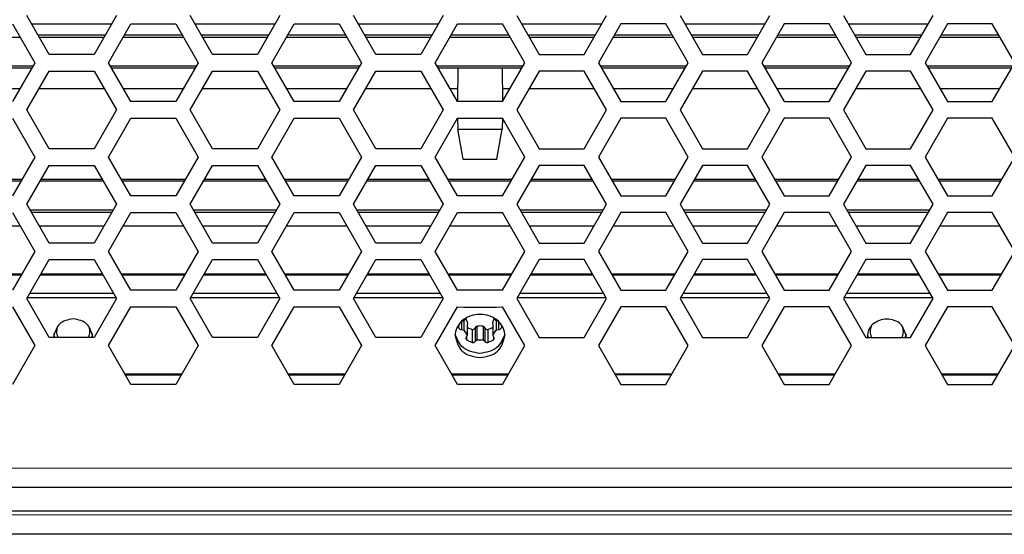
# Model space of a CAD drawing. Header units: millimetres. Extents: x -316 to 135, y 22 to 228.
# Tile 17 of 26: x -155 to -66, y 125 to 171. Entities that reach past the tile are written whole.
import ezdxf

# ---------------------------------------------------------------- set-up
doc = ezdxf.new("R2010")
doc.units = ezdxf.units.MM

# ---------------------------------------------------------------- blocks, each defined once
blk = doc.blocks.new('EMV-Dichtung-LAIRD-4096-90mm_1_3__41', base_point=(-158.43, 124.716))
at = {"color": 7, "linetype": 'Continuous'}
blk.add_line((-68.43, 124.716), (-158.43, 124.716), dxfattribs=at)
blk = doc.blocks.new('Linsenschraube_selbstfurchend_6__48', base_point=(-115.451, 158.516))
at = {"color": 7, "linetype": 'Continuous'}
for p, q in [((-115.43, 166.716), (-115.451, 163.716)), ((-111.43, 166.716), (-111.409, 163.716)), ((-115.451, 162.216), (-115.43, 161.238)), ((-111.409, 162.216), (-111.43, 161.238)), ((-114.95, 158.516), (-115.43, 161.238)), ((-115.43, 161.238), (-113.43, 161.238)), ((-113.43, 161.238), (-111.43, 161.238)), ((-111.91, 158.516), (-111.43, 161.238)), ((-114.95, 158.516), (-111.91, 158.516))]:
    blk.add_line(p, q, dxfattribs=at)
blk = doc.blocks.new('Linsenschraube_selbstfurchend_10__49', base_point=(-115.091, 142.382))
at = {"color": 7, "linetype": 'Continuous'}
for p, q in [((-115.091, 143.938), (-114.878, 143.968)), ((-114.581, 143.844), (-114.568, 143.755)), ((-112.279, 143.844), (-112.292, 143.755)), ((-111.983, 143.968), (-111.769, 143.938)), ((-114.568, 143.755), (-114.581, 143.564)), ((-114.581, 143.138), (-114.581, 142.794)), ((-112.292, 143.755), (-112.279, 143.564)), ((-112.279, 143.138), (-112.279, 142.794)), ((-114.711, 142.382), (-114.646, 142.499)), ((-114.646, 142.499), (-114.581, 142.618)), ((-112.279, 142.618), (-112.214, 142.499)), ((-112.214, 142.499), (-112.149, 142.382))]:
    blk.add_line(p, q, dxfattribs=at)
for centre, start, end in [((-115.426, 144.646), 308.94496, 330.18957), ((-111.435, 144.646), 209.81043, 231.05504)]:
    blk.add_arc(centre, 0.872, start, end, dxfattribs=at)
blk = doc.blocks.new('Linsenschraube_selbstfurchend_17__50', base_point=(-115.394, 141.992))
at = {"color": 7, "linetype": 'Continuous'}
for p, q in [((-115.091, 143.938), (-114.878, 143.968)), ((-114.581, 143.844), (-114.568, 143.755)), ((-112.279, 143.844), (-112.292, 143.755)), ((-111.983, 143.968), (-111.769, 143.938)), ((-115.394, 143.538), (-115.362, 143.33)), ((-115.091, 143.167), (-114.878, 143.098)), ((-114.878, 143.098), (-114.589, 142.665)), ((-114.568, 143.755), (-114.581, 143.564)), ((-114.581, 143.564), (-114.581, 143.138)), ((-114.581, 143.138), (-114.581, 142.794)), ((-112.292, 143.755), (-112.279, 143.564)), ((-112.279, 143.564), (-112.279, 143.138)), ((-112.279, 143.138), (-112.279, 142.794)), ((-112.271, 142.665), (-111.983, 143.098)), ((-111.983, 143.098), (-111.769, 143.167)), ((-111.509, 143.601), (-111.498, 143.33)), ((-114.711, 142.382), (-114.646, 142.499)), ((-114.711, 142.382), (-114.646, 142.256)), ((-114.646, 142.499), (-114.581, 142.618)), ((-114.646, 142.256), (-114.146, 142.006)), ((-114.581, 142.794), (-114.589, 142.665)), ((-114.589, 142.665), (-114.581, 142.618)), ((-113.875, 142.114), (-113.719, 142.23)), ((-113.719, 142.23), (-113.141, 142.23)), ((-113.141, 142.23), (-112.985, 142.114)), ((-112.714, 142.006), (-112.214, 142.256)), ((-112.279, 142.794), (-112.271, 142.665)), ((-112.271, 142.665), (-112.279, 142.618)), ((-112.279, 142.618), (-112.214, 142.499)), ((-112.214, 142.499), (-112.149, 142.382)), ((-112.214, 142.256), (-112.149, 142.382))]:
    blk.add_line(p, q, dxfattribs=at)
at = {"color": 1, "linetype": 'Continuous'}
for p, q in [((-115.091, 143.938), (-115.091, 143.167)), ((-114.878, 143.968), (-114.878, 143.098)), ((-114.589, 143.893), (-114.581, 143.844)), ((-112.271, 143.893), (-112.279, 143.844)), ((-111.983, 143.968), (-111.983, 143.098)), ((-111.769, 143.938), (-111.769, 143.167)), ((-115.351, 143.601), (-115.362, 143.33)), ((-114.146, 143.187), (-114.146, 142.006)), ((-113.875, 143.323), (-113.875, 142.114)), ((-113.719, 143.458), (-113.719, 142.23)), ((-113.141, 143.458), (-113.141, 142.23)), ((-112.985, 143.323), (-112.985, 142.114)), ((-112.714, 143.187), (-112.714, 142.006)), ((-114.646, 142.499), (-114.646, 142.256)), ((-112.214, 142.499), (-112.214, 142.256))]:
    blk.add_line(p, q, dxfattribs=at)
at = {"color": 7, "linetype": 'Continuous'}
for centre, radius, start, end in [((-115.426, 144.646), 0.872, 308.94496, 330.18957), ((-115.491, 143.605), 0.947, 17.73137, 36.95759), ((-111.37, 143.605), 0.947, 143.04241, 162.26863), ((-111.435, 144.646), 0.872, 209.81043, 231.05504), ((-115.129, 143.41), 0.246, 198.9748, 278.90214), ((-113.892, 144.321), 1.163, 233.59622, 257.35023), ((-114.074, 143.38), 0.206, 249.39835, 343.73175), ((-113.68, 143.255), 0.206, 100.82966, 160.95713), ((-113.43, 142.214), 1.277, 76.93569, 103.06431), ((-113.18, 143.255), 0.206, 19.04287, 79.17034), ((-112.787, 143.38), 0.206, 196.26825, 290.60165), ((-112.969, 144.321), 1.163, 282.64977, 306.86658), ((-111.731, 143.41), 0.246, 261.09786, 341.0252)]:
    blk.add_arc(centre, radius, start, end, dxfattribs=at)
for points, knots in [([(-114.146, 142.006), (-114.117, 142.001), (-114.06, 141.992), (-113.985, 142.011), (-113.914, 142.045), (-113.89, 142.088), (-113.875, 142.114)], [0, 0, 0, 0, 0.0872016, 0.1714545, 0.2287321, 0.3156752, 0.3156752, 0.3156752, 0.3156752]), ([(-112.985, 142.114), (-112.978, 142.098), (-112.958, 142.054), (-112.888, 142.013), (-112.8, 141.993), (-112.743, 142.001), (-112.714, 142.006)], [0, 0, 0, 0, 0.0499903, 0.1444278, 0.2286807, 0.3158824, 0.3158824, 0.3158824, 0.3158824])]:
    blk.add_open_spline(points, degree=3, knots=knots, dxfattribs=at)
blk = doc.blocks.new('Waermeleitpad-Dreyer-DS-GAP-AS30-2_5-1_0-V__57', base_point=(-227.44, 169.716))
at = {"color": 7, "linetype": 'Continuous'}
for p, q in [((-153.84, 170.716), (-146.623, 170.716)), ((-144.891, 170.716), (-140.849, 170.716)), ((-139.12, 170.716), (-131.903, 170.716)), ((-130.171, 170.716), (-126.129, 170.716)), ((-124.4, 170.716), (-117.183, 170.716)), ((-115.451, 170.716), (-111.409, 170.716)), ((-109.677, 170.716), (-102.461, 170.716)), ((-96.689, 170.716), (-100.731, 170.716)), ((-94.957, 170.716), (-87.741, 170.716)), ((-81.969, 170.716), (-86.011, 170.716)), ((-80.237, 170.716), (-73.021, 170.716)), ((-67.249, 170.716), (-71.291, 170.716)), ((-153.263, 169.716), (-147.2, 169.716)), ((-145.468, 169.716), (-140.272, 169.716)), ((-138.543, 169.716), (-132.48, 169.716)), ((-130.748, 169.716), (-125.552, 169.716)), ((-123.823, 169.716), (-117.76, 169.716)), ((-116.028, 169.716), (-110.832, 169.716)), ((-109.1, 169.716), (-103.038, 169.716)), ((-101.308, 169.716), (-96.112, 169.716)), ((-94.38, 169.716), (-88.318, 169.716)), ((-86.588, 169.716), (-81.392, 169.716)), ((-79.66, 169.716), (-73.598, 169.716)), ((-71.868, 169.716), (-66.672, 169.716))]:
    blk.add_line(p, q, dxfattribs=at)
blk = doc.blocks.new('Platte__61', base_point=(-227.44, 61.443))
at = {"color": 1, "linetype": 'Continuous'}
blk.add_line((-96.195, 139.072), (-97.43, 139.089), dxfattribs=at)
at = {"color": 7, "linetype": 'Continuous'}
for points, knots in [([(-151.454, 143.547), (-151.496, 143.459), (-151.58, 143.281), (-151.594, 143.085), (-151.6, 142.986)], [0, 0, 0, 0, 0.2896714, 0.5839128, 0.5839128, 0.5839128, 0.5839128]), ([(-148.6, 142.986), (-148.607, 143.085), (-148.62, 143.281), (-148.705, 143.459), (-148.747, 143.547)], [0, 0, 0, 0, 0.2942414, 0.5839128, 0.5839128, 0.5839128, 0.5839128]), ([(-78.218, 143.294), (-78.23, 143.244), (-78.255, 143.143), (-78.258, 143.039), (-78.26, 142.986)], [0, 0, 0, 0, 0.1543773, 0.3113657, 0.3113657, 0.3113657, 0.3113657]), ([(-78.173, 143.423), (-78.181, 143.402), (-78.198, 143.36), (-78.211, 143.316), (-78.218, 143.294)], [0, 0, 0, 0, 0.0684037, 0.1369033, 0.1369033, 0.1369033, 0.1369033]), ([(-78.114, 143.547), (-78.124, 143.526), (-78.146, 143.486), (-78.164, 143.444), (-78.173, 143.423)], [0, 0, 0, 0, 0.0685129, 0.1369248, 0.1369248, 0.1369248, 0.1369248]), ([(-78.114, 143.547), (-78.101, 143.568), (-78.076, 143.613), (-78.046, 143.655), (-78.031, 143.677)], [0, 0, 0, 0, 0.074043, 0.1545159, 0.1545159, 0.1545159, 0.1545159]), ([(-75.347, 143.423), (-75.356, 143.444), (-75.374, 143.486), (-75.396, 143.526), (-75.407, 143.547)], [0, 0, 0, 0, 0.068412, 0.1369248, 0.1369248, 0.1369248, 0.1369248]), ([(-75.303, 143.294), (-75.309, 143.316), (-75.322, 143.36), (-75.339, 143.402), (-75.347, 143.423)], [0, 0, 0, 0, 0.0684996, 0.1369033, 0.1369033, 0.1369033, 0.1369033]), ([(-75.26, 142.986), (-75.262, 143.039), (-75.266, 143.143), (-75.29, 143.244), (-75.303, 143.294)], [0, 0, 0, 0, 0.1569883, 0.3113657, 0.3113657, 0.3113657, 0.3113657])]:
    blk.add_open_spline(points, degree=3, knots=knots, dxfattribs=at)
blk = doc.blocks.new('Gehaeuse__62', base_point=(-227.44, 61.466))
at = {"color": 7, "linetype": 'Continuous'}
for p, q in [((-153.993, 146.45), (-146.47, 146.45)), ((-139.273, 146.45), (-131.75, 146.45)), ((-124.553, 146.45), (-117.03, 146.45)), ((-109.831, 146.45), (-102.307, 146.45)), ((-95.111, 146.45), (-87.587, 146.45)), ((-80.391, 146.45), (-72.867, 146.45)), ((-78.031, 143.677), (-77.975, 143.677))]:
    blk.add_line(p, q, dxfattribs=at)
for points, knots in [([(-150.1, 144.138), (-150.571, 144.043), (-151.466, 143.862), (-151.727, 142.996), (-151.85, 142.586)], [0, 0, 0, 0, 1.325577, 2.517516, 2.517516, 2.517516, 2.517516]), ([(-148.35, 142.586), (-148.474, 142.996), (-148.735, 143.862), (-149.629, 144.043), (-150.1, 144.138)], [0, 0, 0, 0, 1.191939, 2.517516, 2.517516, 2.517516, 2.517516]), ([(-115.091, 143.938), (-115.258, 143.738), (-115.586, 143.344), (-115.649, 142.836), (-115.68, 142.586)], [0, 0, 0, 0, 0.763787, 1.502116, 1.502116, 1.502116, 1.502116]), ([(-111.769, 143.938), (-112.007, 144.1), (-112.506, 144.44), (-113.43, 144.584), (-114.354, 144.44), (-114.853, 144.1), (-115.091, 143.938)], [0, 0, 0, 0, 0.854699, 1.792413, 2.730127, 3.584826, 3.584826, 3.584826, 3.584826]), ([(-111.18, 142.586), (-111.211, 142.836), (-111.275, 143.344), (-111.602, 143.738), (-111.769, 143.938)], [0, 0, 0, 0, 0.73833, 1.502116, 1.502116, 1.502116, 1.502116]), ([(-75.01, 142.586), (-75.131, 142.987), (-75.386, 143.83), (-76.555, 144.17), (-77.43, 144.038), (-77.797, 143.794), (-77.975, 143.677)], [0, 0, 0, 0, 1.187837, 2.502324, 3.178109, 3.808755, 3.808755, 3.808755, 3.808755]), ([(-78.114, 143.547), (-78.226, 143.406), (-78.451, 143.124), (-78.491, 142.766), (-78.51, 142.586)], [0, 0, 0, 0, 0.528976, 1.058308, 1.058308, 1.058308, 1.058308]), ([(-78.114, 143.547), (-78.124, 143.526), (-78.146, 143.486), (-78.164, 143.444), (-78.173, 143.423)], [0, 0, 0, 0, 0.0685129, 0.1369248, 0.1369248, 0.1369248, 0.1369248]), ([(-78.114, 143.547), (-78.101, 143.568), (-78.076, 143.613), (-78.046, 143.655), (-78.031, 143.677)], [0, 0, 0, 0, 0.074043, 0.1545159, 0.1545159, 0.1545159, 0.1545159]), ([(-75.347, 143.423), (-75.356, 143.444), (-75.374, 143.486), (-75.396, 143.526), (-75.407, 143.547)], [0, 0, 0, 0, 0.068412, 0.1369248, 0.1369248, 0.1369248, 0.1369248]), ([(-151.744, 142.466), (-151.764, 142.518), (-151.805, 142.624), (-151.824, 142.737), (-151.834, 142.794)], [0, 0, 0, 0, 0.1670677, 0.3407215, 0.3407215, 0.3407215, 0.3407215]), ([(-148.367, 142.794), (-148.376, 142.737), (-148.395, 142.624), (-148.436, 142.518), (-148.456, 142.466)], [0, 0, 0, 0, 0.1736538, 0.3407215, 0.3407215, 0.3407215, 0.3407215]), ([(-113.43, 141.005), (-113.995, 141.107), (-115.061, 141.3), (-115.477, 142.29), (-115.672, 142.755)], [0, 0, 0, 0, 1.602957, 3.023645, 3.023645, 3.023645, 3.023645]), ([(-111.189, 142.755), (-111.384, 142.29), (-111.799, 141.3), (-112.865, 141.107), (-113.43, 141.005)], [0, 0, 0, 0, 1.420688, 3.023645, 3.023645, 3.023645, 3.023645]), ([(-78.404, 142.466), (-78.424, 142.517), (-78.46, 142.612), (-78.487, 142.71), (-78.499, 142.755)], [0, 0, 0, 0, 0.162748, 0.3046687, 0.3046687, 0.3046687, 0.3046687]), ([(-75.057, 142.638), (-75.065, 142.609), (-75.082, 142.551), (-75.105, 142.494), (-75.116, 142.466)], [0, 0, 0, 0, 0.0911712, 0.1821963, 0.1821963, 0.1821963, 0.1821963]), ([(-75.021, 142.755), (-75.025, 142.742), (-75.038, 142.703), (-75.049, 142.664), (-75.057, 142.638)], [0, 0, 0, 0, 0.0423859, 0.1224539, 0.1224539, 0.1224539, 0.1224539])]:
    blk.add_open_spline(points, degree=3, knots=knots, dxfattribs=at)
blk = doc.blocks.new('Netzteil-LCC600-28U-9P__63', base_point=(-227.44, 61.443))
for name, p in [('Gehaeuse__62', (-227.44, 61.466)), ('Platte__61', (-227.44, 61.443))]:
    blk.add_blockref(name, p)
blk = doc.blocks.new('Platte__68', base_point=(-227.44, 64.199))
at = {"color": 7, "linetype": 'Continuous'}
for p, q in [((-153.993, 146.45), (-146.47, 146.45)), ((-139.273, 146.45), (-131.75, 146.45)), ((-124.553, 146.45), (-117.03, 146.45)), ((-109.831, 146.45), (-102.307, 146.45)), ((-95.111, 146.45), (-87.587, 146.45)), ((-80.391, 146.45), (-72.867, 146.45))]:
    blk.add_line(p, q, dxfattribs=at)
for points, knots in [([(-151.454, 143.547), (-151.496, 143.459), (-151.58, 143.281), (-151.594, 143.085), (-151.6, 142.986)], [0, 0, 0, 0, 0.2896714, 0.5839128, 0.5839128, 0.5839128, 0.5839128]), ([(-151.6, 142.986), (-151.595, 142.895), (-151.584, 142.714), (-151.511, 142.548), (-151.475, 142.466)], [0, 0, 0, 0, 0.2716408, 0.5387812, 0.5387812, 0.5387812, 0.5387812]), ([(-148.6, 142.986), (-148.607, 143.085), (-148.62, 143.281), (-148.705, 143.459), (-148.747, 143.547)], [0, 0, 0, 0, 0.2942414, 0.5839128, 0.5839128, 0.5839128, 0.5839128]), ([(-148.725, 142.466), (-148.69, 142.548), (-148.617, 142.714), (-148.606, 142.895), (-148.6, 142.986)], [0, 0, 0, 0, 0.2671404, 0.5387812, 0.5387812, 0.5387812, 0.5387812]), ([(-78.218, 143.294), (-78.23, 143.244), (-78.255, 143.143), (-78.258, 143.039), (-78.26, 142.986)], [0, 0, 0, 0, 0.1543773, 0.3113657, 0.3113657, 0.3113657, 0.3113657]), ([(-78.26, 142.986), (-78.255, 142.895), (-78.244, 142.714), (-78.171, 142.548), (-78.135, 142.466)], [0, 0, 0, 0, 0.2716408, 0.5387812, 0.5387812, 0.5387812, 0.5387812]), ([(-78.173, 143.423), (-78.181, 143.402), (-78.198, 143.36), (-78.211, 143.316), (-78.218, 143.294)], [0, 0, 0, 0, 0.0684037, 0.1369033, 0.1369033, 0.1369033, 0.1369033]), ([(-78.114, 143.547), (-78.124, 143.526), (-78.146, 143.486), (-78.164, 143.444), (-78.173, 143.423)], [0, 0, 0, 0, 0.0685129, 0.1369248, 0.1369248, 0.1369248, 0.1369248]), ([(-75.347, 143.423), (-75.356, 143.444), (-75.374, 143.486), (-75.396, 143.526), (-75.407, 143.547)], [0, 0, 0, 0, 0.068412, 0.1369248, 0.1369248, 0.1369248, 0.1369248]), ([(-75.385, 142.466), (-75.35, 142.548), (-75.277, 142.714), (-75.266, 142.895), (-75.26, 142.986)], [0, 0, 0, 0, 0.2671404, 0.5387812, 0.5387812, 0.5387812, 0.5387812]), ([(-75.303, 143.294), (-75.309, 143.316), (-75.322, 143.36), (-75.339, 143.402), (-75.347, 143.423)], [0, 0, 0, 0, 0.0684996, 0.1369033, 0.1369033, 0.1369033, 0.1369033]), ([(-75.26, 142.986), (-75.262, 143.039), (-75.266, 143.143), (-75.29, 143.244), (-75.303, 143.294)], [0, 0, 0, 0, 0.1569883, 0.3113657, 0.3113657, 0.3113657, 0.3113657])]:
    blk.add_open_spline(points, degree=3, knots=knots, dxfattribs=at)
blk = doc.blocks.new('Gehaeuse__69', base_point=(-227.44, 61.466))
at = {"color": 7, "linetype": 'Continuous'}
for p, q in [((-153.993, 146.45), (-146.47, 146.45)), ((-139.273, 146.45), (-131.75, 146.45)), ((-124.553, 146.45), (-117.03, 146.45)), ((-109.831, 146.45), (-102.307, 146.45)), ((-95.111, 146.45), (-87.587, 146.45)), ((-80.391, 146.45), (-72.867, 146.45)), ((-154.224, 146.05), (-146.239, 146.05)), ((-139.504, 146.05), (-131.519, 146.05)), ((-124.784, 146.05), (-116.799, 146.05)), ((-110.062, 146.05), (-102.076, 146.05)), ((-95.342, 146.05), (-87.356, 146.05)), ((-80.622, 146.05), (-72.636, 146.05)), ((-78.031, 143.677), (-77.975, 143.677))]:
    blk.add_line(p, q, dxfattribs=at)
at = {"color": 1, "linetype": 'Continuous'}
for p, q in [((-145.446, 139.177), (-140.295, 139.177)), ((-140.355, 139.072), (-145.385, 139.072)), ((-130.726, 139.177), (-125.575, 139.177)), ((-125.635, 139.072), (-130.665, 139.072)), ((-116.006, 139.177), (-110.855, 139.177)), ((-110.915, 139.072), (-115.945, 139.072)), ((-101.286, 139.177), (-96.135, 139.177)), ((-97.43, 139.089), (-101.225, 139.072)), ((-96.195, 139.072), (-97.43, 139.089)), ((-86.566, 139.177), (-81.415, 139.177)), ((-81.475, 139.072), (-86.505, 139.072)), ((-71.846, 139.177), (-66.695, 139.177)), ((-66.755, 139.072), (-71.785, 139.072))]:
    blk.add_line(p, q, dxfattribs=at)
at = {"color": 7, "linetype": 'Continuous'}
for points, knots in [([(-150.1, 144.138), (-150.571, 144.043), (-151.466, 143.862), (-151.727, 142.996), (-151.85, 142.586)], [0, 0, 0, 0, 1.325577, 2.517516, 2.517516, 2.517516, 2.517516]), ([(-148.35, 142.586), (-148.474, 142.996), (-148.735, 143.862), (-149.629, 144.043), (-150.1, 144.138)], [0, 0, 0, 0, 1.191939, 2.517516, 2.517516, 2.517516, 2.517516]), ([(-115.091, 143.938), (-115.258, 143.738), (-115.586, 143.344), (-115.649, 142.836), (-115.68, 142.586)], [0, 0, 0, 0, 0.763787, 1.502116, 1.502116, 1.502116, 1.502116]), ([(-111.769, 143.938), (-112.007, 144.1), (-112.506, 144.44), (-113.43, 144.584), (-114.354, 144.44), (-114.853, 144.1), (-115.091, 143.938)], [0, 0, 0, 0, 0.854699, 1.792413, 2.730127, 3.584826, 3.584826, 3.584826, 3.584826]), ([(-111.18, 142.586), (-111.211, 142.836), (-111.275, 143.344), (-111.602, 143.738), (-111.769, 143.938)], [0, 0, 0, 0, 0.73833, 1.502116, 1.502116, 1.502116, 1.502116]), ([(-75.01, 142.586), (-75.131, 142.987), (-75.386, 143.83), (-76.555, 144.17), (-77.43, 144.038), (-77.797, 143.794), (-77.975, 143.677)], [0, 0, 0, 0, 1.187837, 2.502324, 3.178109, 3.808755, 3.808755, 3.808755, 3.808755]), ([(-78.114, 143.547), (-78.226, 143.406), (-78.451, 143.124), (-78.491, 142.766), (-78.51, 142.586)], [0, 0, 0, 0, 0.528976, 1.058308, 1.058308, 1.058308, 1.058308]), ([(-78.114, 143.547), (-78.124, 143.526), (-78.146, 143.486), (-78.164, 143.444), (-78.173, 143.423)], [0, 0, 0, 0, 0.0685129, 0.1369248, 0.1369248, 0.1369248, 0.1369248]), ([(-78.114, 143.547), (-78.101, 143.568), (-78.076, 143.613), (-78.046, 143.655), (-78.031, 143.677)], [0, 0, 0, 0, 0.074043, 0.1545159, 0.1545159, 0.1545159, 0.1545159]), ([(-75.347, 143.423), (-75.356, 143.444), (-75.374, 143.486), (-75.396, 143.526), (-75.407, 143.547)], [0, 0, 0, 0, 0.068412, 0.1369248, 0.1369248, 0.1369248, 0.1369248]), ([(-151.85, 142.586), (-151.85, 142.566), (-151.85, 142.526), (-151.846, 142.486), (-151.845, 142.466)], [0, 0, 0, 0, 0.0604042, 0.1203348, 0.1203348, 0.1203348, 0.1203348]), ([(-151.744, 142.466), (-151.764, 142.518), (-151.805, 142.624), (-151.824, 142.737), (-151.834, 142.794)], [0, 0, 0, 0, 0.1670677, 0.3407215, 0.3407215, 0.3407215, 0.3407215]), ([(-148.367, 142.794), (-148.376, 142.737), (-148.395, 142.624), (-148.436, 142.518), (-148.456, 142.466)], [0, 0, 0, 0, 0.1736538, 0.3407215, 0.3407215, 0.3407215, 0.3407215]), ([(-148.356, 142.466), (-148.354, 142.486), (-148.351, 142.526), (-148.35, 142.566), (-148.35, 142.586)], [0, 0, 0, 0, 0.0599306, 0.1203348, 0.1203348, 0.1203348, 0.1203348]), ([(-115.68, 142.586), (-115.522, 142.059), (-115.189, 140.948), (-114.036, 140.745), (-113.43, 140.638)], [0, 0, 0, 0, 1.527219, 3.217274, 3.217274, 3.217274, 3.217274]), ([(-113.43, 141.005), (-113.995, 141.107), (-115.061, 141.3), (-115.477, 142.29), (-115.672, 142.755)], [0, 0, 0, 0, 1.602957, 3.023645, 3.023645, 3.023645, 3.023645]), ([(-111.189, 142.755), (-111.384, 142.29), (-111.799, 141.3), (-112.865, 141.107), (-113.43, 141.005)], [0, 0, 0, 0, 1.420688, 3.023645, 3.023645, 3.023645, 3.023645]), ([(-113.43, 140.638), (-112.825, 140.745), (-111.672, 140.948), (-111.338, 142.059), (-111.18, 142.586)], [0, 0, 0, 0, 1.690055, 3.217274, 3.217274, 3.217274, 3.217274]), ([(-78.51, 142.586), (-78.51, 142.566), (-78.51, 142.526), (-78.506, 142.486), (-78.505, 142.466)], [0, 0, 0, 0, 0.0604042, 0.1203348, 0.1203348, 0.1203348, 0.1203348]), ([(-78.404, 142.466), (-78.424, 142.517), (-78.46, 142.612), (-78.487, 142.71), (-78.499, 142.755)], [0, 0, 0, 0, 0.162748, 0.3046687, 0.3046687, 0.3046687, 0.3046687]), ([(-75.057, 142.638), (-75.065, 142.609), (-75.082, 142.551), (-75.105, 142.494), (-75.116, 142.466)], [0, 0, 0, 0, 0.0911712, 0.1821963, 0.1821963, 0.1821963, 0.1821963]), ([(-75.021, 142.755), (-75.025, 142.742), (-75.038, 142.703), (-75.049, 142.664), (-75.057, 142.638)], [0, 0, 0, 0, 0.0423859, 0.1224539, 0.1224539, 0.1224539, 0.1224539]), ([(-75.016, 142.466), (-75.014, 142.486), (-75.011, 142.526), (-75.01, 142.566), (-75.01, 142.586)], [0, 0, 0, 0, 0.0599306, 0.1203348, 0.1203348, 0.1203348, 0.1203348])]:
    blk.add_open_spline(points, degree=3, knots=knots, dxfattribs=at)
blk = doc.blocks.new('Netzteil-LCC600-28U-9P_1_1__70', base_point=(-227.44, 61.466))
for name, p in [('Platte__68', (-227.44, 64.199)), ('Gehaeuse__69', (-227.44, 61.466))]:
    blk.add_blockref(name, p)
blk = doc.blocks.new('30083-95-10-01-00__71', base_point=(-226.574, 156.716))
at = {"color": 7, "linetype": 'Continuous'}
for p, q in [((-160.477, 156.716), (-154.703, 156.716)), ((-152.974, 156.716), (-147.489, 156.716)), ((-145.757, 156.716), (-139.983, 156.716)), ((-138.254, 156.716), (-132.769, 156.716)), ((-131.037, 156.716), (-125.263, 156.716)), ((-123.534, 156.716), (-118.049, 156.716)), ((-116.317, 156.716), (-110.543, 156.716)), ((-108.811, 156.716), (-103.327, 156.716)), ((-101.597, 156.716), (-95.823, 156.716)), ((-94.091, 156.716), (-88.607, 156.716)), ((-86.877, 156.716), (-81.103, 156.716)), ((-79.371, 156.716), (-73.887, 156.716)), ((-72.157, 156.716), (-66.383, 156.716))]:
    blk.add_line(p, q, dxfattribs=at)
blk = doc.blocks.new('EMV-Filter-vergossen_1__72', base_point=(-226.574, 156.716))
blk.add_blockref('30083-95-10-01-00__71', (-226.574, 156.716))
blk = doc.blocks.new('Kuehlkoerper-PSU__73', base_point=(-227.555, 82.697))
at = {"color": 7, "linetype": 'Continuous'}
for p, q in [((-153.263, 169.716), (-147.2, 169.716)), ((-145.468, 169.716), (-140.272, 169.716)), ((-138.543, 169.716), (-132.48, 169.716)), ((-130.748, 169.716), (-125.552, 169.716)), ((-123.823, 169.716), (-117.76, 169.716)), ((-116.028, 169.716), (-110.832, 169.716)), ((-109.1, 169.716), (-103.038, 169.716)), ((-101.308, 169.716), (-96.112, 169.716)), ((-94.38, 169.716), (-88.318, 169.716)), ((-86.588, 169.716), (-81.392, 169.716)), ((-79.66, 169.716), (-73.598, 169.716)), ((-71.868, 169.716), (-66.672, 169.716)), ((-153.837, 166.716), (-161.343, 166.716)), ((-139.117, 166.716), (-146.623, 166.716)), ((-124.397, 166.716), (-131.903, 166.716)), ((-109.677, 166.716), (-117.183, 166.716)), ((-94.957, 166.716), (-102.463, 166.716)), ((-80.237, 166.716), (-87.743, 166.716)), ((-65.517, 166.716), (-73.023, 166.716)), ((-148.211, 159.466), (-152.252, 159.466)), ((-133.491, 159.466), (-137.532, 159.466)), ((-118.771, 159.466), (-122.812, 159.466)), ((-108.09, 159.466), (-104.048, 159.466)), ((-93.37, 159.466), (-89.328, 159.466)), ((-78.65, 159.466), (-74.608, 159.466)), ((-114.95, 158.516), (-111.91, 158.516)), ((-152.252, 157.966), (-148.211, 157.966)), ((-137.532, 157.966), (-133.491, 157.966)), ((-122.812, 157.966), (-118.771, 157.966)), ((-104.048, 157.966), (-108.09, 157.966)), ((-89.328, 157.966), (-93.37, 157.966)), ((-74.608, 157.966), (-78.65, 157.966)), ((-160.477, 156.716), (-154.703, 156.716)), ((-152.974, 156.716), (-147.489, 156.716)), ((-145.757, 156.716), (-139.983, 156.716)), ((-138.254, 156.716), (-132.769, 156.716)), ((-131.037, 156.716), (-125.263, 156.716)), ((-123.534, 156.716), (-118.049, 156.716)), ((-116.317, 156.716), (-110.543, 156.716)), ((-108.811, 156.716), (-103.327, 156.716)), ((-101.597, 156.716), (-95.823, 156.716)), ((-94.091, 156.716), (-88.607, 156.716)), ((-86.877, 156.716), (-81.103, 156.716)), ((-79.371, 156.716), (-73.887, 156.716)), ((-72.157, 156.716), (-66.383, 156.716)), ((-140.849, 155.216), (-144.891, 155.216)), ((-126.129, 155.216), (-130.171, 155.216)), ((-111.409, 155.216), (-115.451, 155.216)), ((-100.731, 155.216), (-96.689, 155.216)), ((-86.011, 155.216), (-81.969, 155.216)), ((-71.291, 155.216), (-67.249, 155.216)), ((-146.623, 153.716), (-153.84, 153.716)), ((-144.891, 153.716), (-140.849, 153.716)), ((-131.903, 153.716), (-139.12, 153.716)), ((-130.171, 153.716), (-126.129, 153.716)), ((-117.183, 153.716), (-124.4, 153.716)), ((-115.451, 153.716), (-111.409, 153.716)), ((-102.461, 153.716), (-109.677, 153.716)), ((-96.689, 153.716), (-100.731, 153.716)), ((-87.741, 153.716), (-94.957, 153.716)), ((-81.969, 153.716), (-86.011, 153.716)), ((-73.021, 153.716), (-80.237, 153.716)), ((-67.249, 153.716), (-71.291, 153.716)), ((-148.211, 150.966), (-152.252, 150.966)), ((-133.491, 150.966), (-137.532, 150.966)), ((-118.771, 150.966), (-122.812, 150.966)), ((-108.09, 150.966), (-104.048, 150.966)), ((-93.37, 150.966), (-89.328, 150.966)), ((-78.65, 150.966), (-74.608, 150.966)), ((-152.252, 149.466), (-148.211, 149.466)), ((-137.532, 149.466), (-133.491, 149.466)), ((-122.812, 149.466), (-118.771, 149.466)), ((-104.048, 149.466), (-108.09, 149.466)), ((-89.328, 149.466), (-93.37, 149.466)), ((-74.608, 149.466), (-78.65, 149.466)), ((-160.417, 148.112), (-154.763, 148.112)), ((-153.034, 148.112), (-147.429, 148.112)), ((-145.697, 148.112), (-140.043, 148.112)), ((-138.314, 148.112), (-132.709, 148.112)), ((-130.977, 148.112), (-125.323, 148.112)), ((-123.594, 148.112), (-117.989, 148.112)), ((-116.257, 148.112), (-110.603, 148.112)), ((-108.871, 148.112), (-103.267, 148.112)), ((-101.537, 148.112), (-95.883, 148.112)), ((-94.151, 148.112), (-88.547, 148.112)), ((-86.817, 148.112), (-81.163, 148.112)), ((-79.431, 148.112), (-73.827, 148.112)), ((-72.097, 148.112), (-66.443, 148.112)), ((-144.891, 145.216), (-140.849, 145.216)), ((-130.171, 145.216), (-126.129, 145.216)), ((-115.451, 145.216), (-114.878, 145.196)), ((-114.878, 145.196), (-111.983, 145.196)), ((-111.983, 145.196), (-111.409, 145.216)), ((-96.689, 145.216), (-100.731, 145.216)), ((-81.969, 145.216), (-86.011, 145.216)), ((-67.249, 145.216), (-71.291, 145.216)), ((-78.031, 143.677), (-77.975, 143.677)), ((-113.719, 142.23), (-113.141, 142.23))]:
    blk.add_line(p, q, dxfattribs=at)
at = {"color": 1, "linetype": 'Continuous'}
for p, q in [((-160.304, 169.516), (-154.877, 169.516)), ((-153.147, 169.516), (-147.316, 169.516)), ((-145.584, 169.516), (-140.157, 169.516)), ((-138.427, 169.516), (-132.596, 169.516)), ((-130.864, 169.516), (-125.437, 169.516)), ((-123.707, 169.516), (-117.876, 169.516)), ((-116.144, 169.516), (-110.717, 169.516)), ((-108.985, 169.516), (-103.153, 169.516)), ((-101.424, 169.516), (-95.997, 169.516)), ((-94.265, 169.516), (-88.433, 169.516)), ((-86.704, 169.516), (-81.277, 169.516)), ((-79.545, 169.516), (-73.713, 169.516)), ((-71.984, 169.516), (-66.557, 169.516)), ((-153.722, 166.916), (-161.458, 166.916)), ((-139.002, 166.916), (-146.738, 166.916)), ((-124.282, 166.916), (-132.018, 166.916)), ((-109.562, 166.916), (-117.298, 166.916)), ((-94.842, 166.916), (-102.578, 166.916)), ((-80.122, 166.916), (-87.858, 166.916)), ((-65.402, 166.916), (-73.138, 166.916)), ((-154.915, 164.849), (-160.265, 164.849)), ((-147.277, 164.849), (-153.186, 164.849)), ((-140.195, 164.849), (-145.545, 164.849)), ((-132.557, 164.849), (-138.466, 164.849)), ((-125.475, 164.849), (-130.825, 164.849)), ((-117.837, 164.849), (-123.746, 164.849)), ((-115.43, 164.849), (-116.105, 164.849)), ((-110.755, 164.849), (-111.43, 164.849)), ((-103.115, 164.849), (-109.023, 164.849)), ((-96.035, 164.849), (-101.385, 164.849)), ((-88.395, 164.849), (-94.303, 164.849)), ((-81.315, 164.849), (-86.665, 164.849)), ((-73.675, 164.849), (-79.583, 164.849)), ((-66.595, 164.849), (-71.945, 164.849)), ((-154.805, 156.54), (-160.375, 156.54)), ((-147.387, 156.54), (-153.075, 156.54)), ((-140.085, 156.54), (-145.655, 156.54)), ((-132.667, 156.54), (-138.355, 156.54)), ((-125.365, 156.54), (-130.935, 156.54)), ((-117.947, 156.54), (-123.635, 156.54)), ((-110.645, 156.54), (-116.215, 156.54)), ((-103.225, 156.54), (-108.913, 156.54)), ((-95.925, 156.54), (-101.495, 156.54)), ((-88.505, 156.54), (-94.193, 156.54)), ((-81.205, 156.54), (-86.775, 156.54)), ((-73.785, 156.54), (-79.473, 156.54)), ((-66.485, 156.54), (-72.055, 156.54)), ((-146.508, 153.916), (-153.955, 153.916)), ((-131.788, 153.916), (-139.235, 153.916)), ((-117.068, 153.916), (-124.515, 153.916)), ((-102.345, 153.916), (-109.793, 153.916)), ((-87.625, 153.916), (-95.073, 153.916)), ((-72.905, 153.916), (-80.353, 153.916)), ((-160.297, 152.527), (-154.883, 152.527)), ((-153.154, 152.527), (-147.309, 152.527)), ((-145.577, 152.527), (-140.163, 152.527)), ((-138.434, 152.527), (-132.589, 152.527)), ((-130.857, 152.527), (-125.443, 152.527)), ((-123.714, 152.527), (-117.869, 152.527)), ((-116.137, 152.527), (-110.723, 152.527)), ((-108.991, 152.527), (-103.147, 152.527)), ((-101.417, 152.527), (-96.003, 152.527)), ((-94.271, 152.527), (-88.427, 152.527)), ((-86.697, 152.527), (-81.283, 152.527)), ((-79.551, 152.527), (-73.707, 152.527)), ((-71.977, 152.527), (-66.563, 152.527)), ((-154.733, 148.165), (-160.447, 148.165)), ((-147.459, 148.165), (-153.004, 148.165)), ((-140.013, 148.165), (-145.727, 148.165)), ((-132.739, 148.165), (-138.284, 148.165)), ((-125.293, 148.165), (-131.007, 148.165)), ((-118.019, 148.165), (-123.564, 148.165)), ((-110.573, 148.165), (-116.287, 148.165)), ((-103.297, 148.165), (-108.841, 148.165)), ((-95.853, 148.165), (-101.567, 148.165)), ((-88.577, 148.165), (-94.121, 148.165)), ((-81.133, 148.165), (-86.847, 148.165)), ((-73.857, 148.165), (-79.401, 148.165)), ((-66.413, 148.165), (-72.127, 148.165)), ((-145.446, 139.177), (-140.295, 139.177)), ((-130.726, 139.177), (-125.575, 139.177)), ((-116.006, 139.177), (-110.855, 139.177)), ((-101.286, 139.177), (-96.135, 139.177)), ((-86.566, 139.177), (-81.415, 139.177)), ((-71.846, 139.177), (-66.695, 139.177))]:
    blk.add_line(p, q, dxfattribs=at)
blk = doc.blocks.new('Gehaeuseschale-oben-Einbaudummy__74', base_point=(-308.43, 126.473))
at = {"color": 7, "linetype": 'Continuous'}
for p, q in [((-152.252, 167.966), (-154.273, 171.466)), ((-146.19, 171.466), (-148.211, 167.966)), ((-137.532, 167.966), (-139.553, 171.466)), ((-131.47, 171.466), (-133.491, 167.966)), ((-122.812, 167.966), (-124.833, 171.466)), ((-116.75, 171.466), (-118.771, 167.966)), ((-110.11, 171.466), (-108.09, 167.966)), ((-104.048, 167.966), (-102.028, 171.466)), ((-95.39, 171.466), (-93.37, 167.966)), ((-89.328, 167.966), (-87.308, 171.466)), ((-80.67, 171.466), (-78.65, 167.966)), ((-74.608, 167.966), (-72.588, 171.466)), ((-155.569, 170.716), (-153.549, 167.216)), ((-146.912, 167.216), (-144.891, 170.716)), ((-144.891, 170.716), (-140.849, 170.716)), ((-140.849, 170.716), (-138.829, 167.216)), ((-132.192, 167.216), (-130.171, 170.716)), ((-130.171, 170.716), (-126.129, 170.716)), ((-126.129, 170.716), (-124.109, 167.216)), ((-117.472, 167.216), (-115.451, 170.716)), ((-115.451, 170.716), (-111.409, 170.716)), ((-109.389, 167.216), (-111.409, 170.716)), ((-100.731, 170.716), (-102.752, 167.216)), ((-96.689, 170.716), (-100.731, 170.716)), ((-94.669, 167.216), (-96.689, 170.716)), ((-86.011, 170.716), (-88.032, 167.216)), ((-81.969, 170.716), (-86.011, 170.716)), ((-79.949, 167.216), (-81.969, 170.716)), ((-71.291, 170.716), (-73.312, 167.216)), ((-67.249, 170.716), (-71.291, 170.716)), ((-65.229, 167.216), (-67.249, 170.716)), ((-148.211, 167.966), (-152.252, 167.966)), ((-133.491, 167.966), (-137.532, 167.966)), ((-118.771, 167.966), (-122.812, 167.966)), ((-108.09, 167.966), (-104.048, 167.966)), ((-93.37, 167.966), (-89.328, 167.966)), ((-78.65, 167.966), (-74.608, 167.966)), ((-153.549, 167.216), (-155.569, 163.716)), ((-144.891, 163.716), (-146.912, 167.216)), ((-138.829, 167.216), (-140.849, 163.716)), ((-130.171, 163.716), (-132.192, 167.216)), ((-124.109, 167.216), (-126.129, 163.716)), ((-115.451, 163.716), (-117.472, 167.216)), ((-111.409, 163.716), (-109.389, 167.216)), ((-102.752, 167.216), (-100.731, 163.716)), ((-96.689, 163.716), (-94.669, 167.216)), ((-88.032, 167.216), (-86.011, 163.716)), ((-81.969, 163.716), (-79.949, 167.216)), ((-73.312, 167.216), (-71.291, 163.716)), ((-67.249, 163.716), (-65.229, 167.216)), ((-154.273, 162.966), (-152.252, 166.466)), ((-152.252, 166.466), (-148.211, 166.466)), ((-148.211, 166.466), (-146.19, 162.966)), ((-139.553, 162.966), (-137.532, 166.466)), ((-137.532, 166.466), (-133.491, 166.466)), ((-133.491, 166.466), (-131.47, 162.966)), ((-124.833, 162.966), (-122.812, 166.466)), ((-122.812, 166.466), (-118.771, 166.466)), ((-118.771, 166.466), (-116.75, 162.966)), ((-108.09, 166.466), (-110.11, 162.966)), ((-104.048, 166.466), (-108.09, 166.466)), ((-102.028, 162.966), (-104.048, 166.466)), ((-93.37, 166.466), (-95.39, 162.966)), ((-89.328, 166.466), (-93.37, 166.466)), ((-87.308, 162.966), (-89.328, 166.466)), ((-78.65, 166.466), (-80.67, 162.966)), ((-74.608, 166.466), (-78.65, 166.466)), ((-72.588, 162.966), (-74.608, 166.466)), ((-140.849, 163.716), (-144.891, 163.716)), ((-126.129, 163.716), (-130.171, 163.716)), ((-111.409, 163.716), (-115.451, 163.716)), ((-100.731, 163.716), (-96.689, 163.716)), ((-86.011, 163.716), (-81.969, 163.716)), ((-71.291, 163.716), (-67.249, 163.716)), ((-152.252, 159.466), (-154.273, 162.966)), ((-146.19, 162.966), (-148.211, 159.466)), ((-137.532, 159.466), (-139.553, 162.966)), ((-131.47, 162.966), (-133.491, 159.466)), ((-122.812, 159.466), (-124.833, 162.966)), ((-116.75, 162.966), (-118.771, 159.466)), ((-110.11, 162.966), (-108.09, 159.466)), ((-104.048, 159.466), (-102.028, 162.966)), ((-95.39, 162.966), (-93.37, 159.466)), ((-89.328, 159.466), (-87.308, 162.966)), ((-80.67, 162.966), (-78.65, 159.466)), ((-74.608, 159.466), (-72.588, 162.966)), ((-155.569, 162.216), (-153.549, 158.716)), ((-146.912, 158.716), (-144.891, 162.216)), ((-144.891, 162.216), (-140.849, 162.216)), ((-140.849, 162.216), (-138.829, 158.716)), ((-132.192, 158.716), (-130.171, 162.216)), ((-130.171, 162.216), (-126.129, 162.216)), ((-126.129, 162.216), (-124.109, 158.716)), ((-117.472, 158.716), (-115.451, 162.216)), ((-115.451, 162.216), (-111.409, 162.216)), ((-109.389, 158.716), (-111.409, 162.216)), ((-100.731, 162.216), (-102.752, 158.716)), ((-96.689, 162.216), (-100.731, 162.216)), ((-94.669, 158.716), (-96.689, 162.216)), ((-86.011, 162.216), (-88.032, 158.716)), ((-81.969, 162.216), (-86.011, 162.216)), ((-79.949, 158.716), (-81.969, 162.216)), ((-71.291, 162.216), (-73.312, 158.716)), ((-67.249, 162.216), (-71.291, 162.216)), ((-65.229, 158.716), (-67.249, 162.216)), ((-148.211, 159.466), (-152.252, 159.466)), ((-133.491, 159.466), (-137.532, 159.466)), ((-118.771, 159.466), (-122.812, 159.466)), ((-108.09, 159.466), (-104.048, 159.466)), ((-93.37, 159.466), (-89.328, 159.466)), ((-78.65, 159.466), (-74.608, 159.466)), ((-153.549, 158.716), (-155.569, 155.216)), ((-144.891, 155.216), (-146.912, 158.716)), ((-138.829, 158.716), (-140.849, 155.216)), ((-130.171, 155.216), (-132.192, 158.716)), ((-124.109, 158.716), (-126.129, 155.216)), ((-115.451, 155.216), (-117.472, 158.716)), ((-111.409, 155.216), (-109.389, 158.716)), ((-102.752, 158.716), (-100.731, 155.216)), ((-96.689, 155.216), (-94.669, 158.716)), ((-88.032, 158.716), (-86.011, 155.216)), ((-81.969, 155.216), (-79.949, 158.716)), ((-73.312, 158.716), (-71.291, 155.216)), ((-67.249, 155.216), (-65.229, 158.716)), ((-154.273, 154.466), (-152.252, 157.966)), ((-152.252, 157.966), (-148.211, 157.966)), ((-148.211, 157.966), (-146.19, 154.466)), ((-139.553, 154.466), (-137.532, 157.966)), ((-137.532, 157.966), (-133.491, 157.966)), ((-133.491, 157.966), (-131.47, 154.466)), ((-124.833, 154.466), (-122.812, 157.966)), ((-122.812, 157.966), (-118.771, 157.966)), ((-118.771, 157.966), (-116.75, 154.466)), ((-108.09, 157.966), (-110.11, 154.466)), ((-104.048, 157.966), (-108.09, 157.966)), ((-102.028, 154.466), (-104.048, 157.966)), ((-93.37, 157.966), (-95.39, 154.466)), ((-89.328, 157.966), (-93.37, 157.966)), ((-87.308, 154.466), (-89.328, 157.966)), ((-78.65, 157.966), (-80.67, 154.466)), ((-74.608, 157.966), (-78.65, 157.966)), ((-72.588, 154.466), (-74.608, 157.966)), ((-152.252, 150.966), (-154.273, 154.466)), ((-146.19, 154.466), (-148.211, 150.966)), ((-140.849, 155.216), (-144.891, 155.216)), ((-137.532, 150.966), (-139.553, 154.466)), ((-131.47, 154.466), (-133.491, 150.966)), ((-126.129, 155.216), (-130.171, 155.216)), ((-122.812, 150.966), (-124.833, 154.466)), ((-116.75, 154.466), (-118.771, 150.966)), ((-111.409, 155.216), (-115.451, 155.216)), ((-110.11, 154.466), (-108.09, 150.966)), ((-104.048, 150.966), (-102.028, 154.466)), ((-100.731, 155.216), (-96.689, 155.216)), ((-95.39, 154.466), (-93.37, 150.966)), ((-89.328, 150.966), (-87.308, 154.466)), ((-86.011, 155.216), (-81.969, 155.216)), ((-80.67, 154.466), (-78.65, 150.966)), ((-74.608, 150.966), (-72.588, 154.466)), ((-71.291, 155.216), (-67.249, 155.216)), ((-155.569, 153.716), (-153.549, 150.216)), ((-146.912, 150.216), (-144.891, 153.716)), ((-144.891, 153.716), (-140.849, 153.716)), ((-140.849, 153.716), (-138.829, 150.216)), ((-132.192, 150.216), (-130.171, 153.716)), ((-130.171, 153.716), (-126.129, 153.716)), ((-126.129, 153.716), (-124.109, 150.216)), ((-117.472, 150.216), (-115.451, 153.716)), ((-115.451, 153.716), (-111.409, 153.716)), ((-109.389, 150.216), (-111.409, 153.716)), ((-100.731, 153.716), (-102.752, 150.216)), ((-96.689, 153.716), (-100.731, 153.716)), ((-94.669, 150.216), (-96.689, 153.716)), ((-86.011, 153.716), (-88.032, 150.216)), ((-81.969, 153.716), (-86.011, 153.716)), ((-79.949, 150.216), (-81.969, 153.716)), ((-71.291, 153.716), (-73.312, 150.216)), ((-67.249, 153.716), (-71.291, 153.716)), ((-65.229, 150.216), (-67.249, 153.716)), ((-148.211, 150.966), (-152.252, 150.966)), ((-133.491, 150.966), (-137.532, 150.966)), ((-118.771, 150.966), (-122.812, 150.966)), ((-108.09, 150.966), (-104.048, 150.966)), ((-93.37, 150.966), (-89.328, 150.966)), ((-78.65, 150.966), (-74.608, 150.966)), ((-153.549, 150.216), (-155.569, 146.716)), ((-144.891, 146.716), (-146.912, 150.216)), ((-138.829, 150.216), (-140.849, 146.716)), ((-130.171, 146.716), (-132.192, 150.216)), ((-124.109, 150.216), (-126.129, 146.716)), ((-115.451, 146.716), (-117.472, 150.216)), ((-111.409, 146.716), (-109.389, 150.216)), ((-102.752, 150.216), (-100.731, 146.716)), ((-96.689, 146.716), (-94.669, 150.216)), ((-88.032, 150.216), (-86.011, 146.716)), ((-81.969, 146.716), (-79.949, 150.216)), ((-73.312, 150.216), (-71.291, 146.716)), ((-67.249, 146.716), (-65.229, 150.216)), ((-154.273, 145.966), (-152.252, 149.466)), ((-152.252, 149.466), (-148.211, 149.466)), ((-148.211, 149.466), (-146.19, 145.966)), ((-139.553, 145.966), (-137.532, 149.466)), ((-137.532, 149.466), (-133.491, 149.466)), ((-133.491, 149.466), (-131.47, 145.966)), ((-124.833, 145.966), (-122.812, 149.466)), ((-122.812, 149.466), (-118.771, 149.466)), ((-118.771, 149.466), (-116.75, 145.966)), ((-108.09, 149.466), (-110.11, 145.966)), ((-104.048, 149.466), (-108.09, 149.466)), ((-102.028, 145.966), (-104.048, 149.466)), ((-93.37, 149.466), (-95.39, 145.966)), ((-89.328, 149.466), (-93.37, 149.466)), ((-87.308, 145.966), (-89.328, 149.466)), ((-78.65, 149.466), (-80.67, 145.966)), ((-74.608, 149.466), (-78.65, 149.466)), ((-72.588, 145.966), (-74.608, 149.466)), ((-140.849, 146.716), (-144.891, 146.716)), ((-126.129, 146.716), (-130.171, 146.716)), ((-111.409, 146.716), (-115.451, 146.716)), ((-100.731, 146.716), (-96.689, 146.716)), ((-86.011, 146.716), (-81.969, 146.716)), ((-71.291, 146.716), (-67.249, 146.716)), ((-152.252, 142.466), (-154.273, 145.966)), ((-146.19, 145.966), (-148.211, 142.466)), ((-137.532, 142.466), (-139.553, 145.966)), ((-131.47, 145.966), (-133.491, 142.466)), ((-122.812, 142.466), (-124.833, 145.966)), ((-116.75, 145.966), (-118.771, 142.466)), ((-110.11, 145.966), (-108.09, 142.466)), ((-104.048, 142.466), (-102.028, 145.966)), ((-95.39, 145.966), (-93.37, 142.466)), ((-89.328, 142.466), (-87.308, 145.966)), ((-80.67, 145.966), (-78.65, 142.466)), ((-74.608, 142.466), (-72.588, 145.966)), ((-155.569, 145.216), (-153.549, 141.716)), ((-146.912, 141.716), (-144.891, 145.216)), ((-144.891, 145.216), (-140.849, 145.216)), ((-140.849, 145.216), (-138.829, 141.716)), ((-132.192, 141.716), (-130.171, 145.216)), ((-130.171, 145.216), (-126.129, 145.216)), ((-126.129, 145.216), (-124.109, 141.716)), ((-117.472, 141.716), (-115.451, 145.216)), ((-115.451, 145.216), (-114.878, 145.196)), ((-114.878, 145.196), (-111.983, 145.196)), ((-111.983, 145.196), (-111.409, 145.216)), ((-109.389, 141.716), (-111.409, 145.216)), ((-100.731, 145.216), (-102.752, 141.716)), ((-96.689, 145.216), (-100.731, 145.216)), ((-94.669, 141.716), (-96.689, 145.216)), ((-86.011, 145.216), (-88.032, 141.716)), ((-81.969, 145.216), (-86.011, 145.216)), ((-79.949, 141.716), (-81.969, 145.216)), ((-71.291, 145.216), (-73.312, 141.716)), ((-67.249, 145.216), (-71.291, 145.216)), ((-65.229, 141.716), (-67.249, 145.216)), ((-148.211, 142.466), (-152.252, 142.466)), ((-133.491, 142.466), (-137.532, 142.466)), ((-118.771, 142.466), (-122.812, 142.466)), ((-108.09, 142.466), (-104.048, 142.466)), ((-93.37, 142.466), (-89.328, 142.466)), ((-78.65, 142.466), (-74.608, 142.466)), ((-153.549, 141.716), (-155.569, 138.216)), ((-144.891, 138.216), (-146.912, 141.716)), ((-138.829, 141.716), (-140.849, 138.216)), ((-130.171, 138.216), (-132.192, 141.716)), ((-124.109, 141.716), (-126.129, 138.216)), ((-115.451, 138.216), (-117.472, 141.716)), ((-111.409, 138.216), (-109.389, 141.716)), ((-102.752, 141.716), (-100.731, 138.216)), ((-96.689, 138.216), (-94.669, 141.716)), ((-88.032, 141.716), (-86.011, 138.216)), ((-81.969, 138.216), (-79.949, 141.716)), ((-73.312, 141.716), (-71.291, 138.216)), ((-67.249, 138.216), (-65.229, 141.716)), ((-140.849, 138.216), (-144.891, 138.216)), ((-126.129, 138.216), (-130.171, 138.216)), ((-111.409, 138.216), (-115.451, 138.216)), ((-100.731, 138.216), (-96.689, 138.216)), ((-86.011, 138.216), (-81.969, 138.216)), ((-71.291, 138.216), (-67.249, 138.216))]:
    blk.add_line(p, q, dxfattribs=at)
at = {"color": 1, "linetype": 'Continuous'}
for p, q in [((-157.006, 130.678), (31.57, 130.716)), ((-214.582, 128.972), (31.57, 128.948)), ((-217.182, 126.822), (31.57, 126.827)), ((-214.732, 126.504), (31.57, 126.473))]:
    blk.add_line(p, q, dxfattribs=at)
blk = doc.blocks.new('Gehaeuseschale-unten-PSU__75', base_point=(-308.43, 36.716))
at = {"color": 7, "linetype": 'Continuous'}
for p, q in [((-68.43, 124.716), (-158.43, 124.716)), ((-63.43, 124.716), (-68.43, 124.716))]:
    blk.add_line(p, q, dxfattribs=at)
blk = doc.blocks.new('Netzteil-S360__79', base_point=(-315.931, 21.782))
for name, p in [('Gehaeuseschale-oben-Einbaudummy__74', (-308.43, 126.473)), ('EMV-Filter-vergossen_1__72', (-226.574, 156.716)), ('Waermeleitpad-Dreyer-DS-GAP-AS30-2_5-1_0-V__57', (-227.44, 169.716)), ('Kuehlkoerper-PSU__73', (-227.555, 82.697)), ('Linsenschraube_selbstfurchend_6__48', (-115.451, 158.516)), ('Netzteil-LCC600-28U-9P_1_1__70', (-227.44, 61.466)), ('Netzteil-LCC600-28U-9P__63', (-227.44, 61.443)), ('Linsenschraube_selbstfurchend_17__50', (-115.394, 141.992)), ('Linsenschraube_selbstfurchend_10__49', (-115.091, 142.382)), ('Gehaeuseschale-unten-PSU__75', (-308.43, 36.716)), ('EMV-Dichtung-LAIRD-4096-90mm_1_3__41', (-158.43, 124.716))]:
    blk.add_blockref(name, p)
blk = doc.blocks.new('SA_LinksA', base_point=(-90.68, 125))
blk.add_blockref('Netzteil-S360__79', (-315.931, 21.782))

msp = doc.modelspace()

# ---------------------------------------------------------------- block references
msp.add_blockref('SA_LinksA', (-90.68, 125))

doc.saveas('drawing.dxf')
